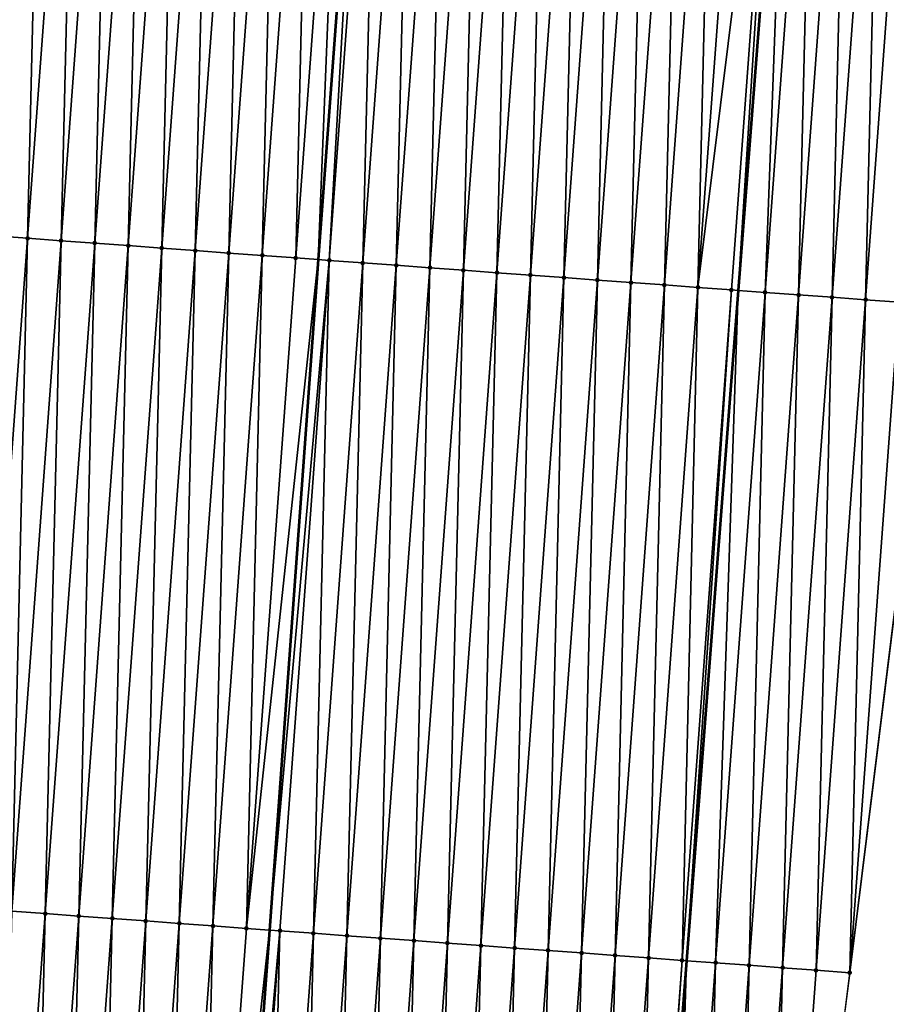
# Model space of a CAD drawing. Header units: feet. Extents: x 2017424 to 2024169, y 808042 to 818730.
# Tile 26 of 256: x 2023478 to 2023504, y 808905 to 808935. Entities that reach past the tile are written whole.
import ezdxf

# ---------------------------------------------------------------- set-up
doc = ezdxf.new("R2010")
doc.units = ezdxf.units.FT
doc.header["$MEASUREMENT"] = 0
for name, color, linetype, lineweight in [('EP_Travel Lane', 172, 'Continuous', 53), ('NB-Road Shots', 141, 'Continuous', 100), ('NB-Road X-Section', 40, 'Continuous', 13), ('STRIPING', 60, 'Continuous', 53)]:
    doc.layers.add(name, color=color, linetype=linetype, lineweight=lineweight)
doc.layers.add('I-77-MM15-17_NB-Surface-BORDER', color=7, linetype='Continuous')
doc.layers.add('I-77-MM15-17_NB-Surface-TIN', color=7, linetype='Continuous')

msp = doc.modelspace()

# ---------------------------------------------------------------- linework, layer by layer
at = {"layer": 'EP_Travel Lane'}
msp.add_polyline3d([(2023527.538279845, 809305.5713081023, 266.1225111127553), (2023526.086532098, 809285.6263096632, 265.8216495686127), (2023524.634779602, 809265.681245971, 265.5250357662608), (2023523.183035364, 809245.7362957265, 265.221048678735), (2023521.737308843, 809225.7482583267, 264.9115586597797), (2023520.300163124, 809205.802432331, 264.5855828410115), (2023518.863007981, 809185.8564755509, 264.2681605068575), (2023517.425846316, 809165.9104282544, 263.9566508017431), (2023515.988680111, 809145.9643179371, 263.6492688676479), (2023514.551518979, 809126.0182780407, 263.3372821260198), (2023513.114365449, 809106.0723436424, 263.0183958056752), (2023511.677197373, 809086.1262073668, 262.7127114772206), (2023510.240008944, 809066.1797886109, 262.4255012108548), (2023508.802833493, 809046.2335499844, 262.126517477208), (2023507.30557185, 809026.3507032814, 261.8203895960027), (2023505.765842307, 809006.4122101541, 261.5193781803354), (2023504.226078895, 808986.4732784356, 261.2478342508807), (2023502.686326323, 808966.5344870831, 260.9668523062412), (2023501.146604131, 808946.5960891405, 260.6594533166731), (2023499.606890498, 808926.6578020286, 260.3445940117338), (2023498.06715761, 808906.719265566, 260.0465079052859), (2023496.527434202, 808886.7808518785, 259.7401597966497), (2023494.987697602, 808866.842267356, 259.4452887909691)], dxfattribs=at)
at = {"layer": 'I-77-MM15-17_NB-Surface-BORDER', "color": 3, "linetype": 'Continuous', "lineweight": -3}
msp.add_polyline3d([(2023529.892658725, 809305.3970451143, 266.0688817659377), (2023529.406806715, 809285.3804380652, 265.7535383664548), (2023527.923692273, 809265.4377748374, 265.4525217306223), (2023527.437833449, 809245.4210761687, 265.1431411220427), (2023525.92663802, 809225.4298228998, 264.8239437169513), (2023525.401754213, 809205.4148862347, 264.4638425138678), (2023523.879708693, 809185.4752435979, 264.1572014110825), (2023522.357661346, 809165.5355770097, 263.8521186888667), (2023520.835623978, 809145.5960411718, 263.5384903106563), (2023518.316454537, 809125.7321876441, 263.2529214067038), (2023517.79153973, 809105.716844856, 262.9193882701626), (2023515.272353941, 809085.8527771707, 262.6478286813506), (2023513.750265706, 809065.912574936, 262.3777957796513), (2023513.225310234, 809045.8966994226, 262.079121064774), (2023512.738148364, 809025.9511985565, 261.7575100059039), (2023511.268062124, 809006.0075438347, 261.4583723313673), (2023509.797949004, 808986.0635244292, 261.1837304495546), (2023508.327831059, 808966.119439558, 260.9134764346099), (2023506.857746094, 808946.1758021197, 260.6131872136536), (2023505.387676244, 808926.2323697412, 260.2991067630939), (2023502.920293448, 808906.3621968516, 260.0020485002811), (2023500.452914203, 808886.492072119, 259.7017388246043), (2023498.98282973, 808866.5484413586, 259.4009917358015)], dxfattribs=at)
at = {"layer": 'I-77-MM15-17_NB-Surface-TIN', "color": 128, "linetype": 'Continuous', "lineweight": -3}
for points in [[(2023477.462910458, 808928.2835905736, 260.7780353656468), (2023478.932971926, 808948.2269092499, 261.0997442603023), (2023477.935651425, 808948.3000662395, 261.1236256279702)], [(2023477.462910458, 808928.2835905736, 260.7780353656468), (2023478.460227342, 808928.2103845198, 260.7574492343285), (2023478.932971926, 808948.2269092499, 261.0997442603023)], [(2023478.460227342, 808928.2103845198, 260.7574492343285), (2023479.930287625, 808948.1536871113, 261.0802388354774), (2023478.932971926, 808948.2269092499, 261.0997442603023)], [(2023478.460227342, 808928.2103845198, 260.7574492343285), (2023479.457538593, 808928.1371020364, 260.7419967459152), (2023479.930287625, 808948.1536871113, 261.0802388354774)], [(2023479.457538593, 808928.1371020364, 260.7419967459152), (2023480.927600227, 808948.0804229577, 261.0635554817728), (2023479.930287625, 808948.1536871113, 261.0802388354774)], [(2023479.457538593, 808928.1371020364, 260.7419967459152), (2023480.454849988, 808928.0638215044, 260.7264131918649), (2023480.927600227, 808948.0804229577, 261.0635554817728)], [(2023480.454849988, 808928.0638215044, 260.7264131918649), (2023481.924911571, 808948.0071417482, 261.0480177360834), (2023480.927600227, 808948.0804229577, 261.0635554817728)], [(2023480.454849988, 808928.0638215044, 260.7264131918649), (2023481.45216672, 808927.9906133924, 260.7059653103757), (2023481.924911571, 808948.0071417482, 261.0480177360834)], [(2023481.45216672, 808927.9906133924, 260.7059653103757), (2023482.922225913, 808947.9339012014, 261.0297487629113), (2023481.924911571, 808948.0071417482, 261.0480177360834)], [(2023481.45216672, 808927.9906133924, 260.7059653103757), (2023482.44948543, 808927.9174320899, 260.683716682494), (2023482.922225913, 808947.9339012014, 261.0297487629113)], [(2023482.44948543, 808927.9174320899, 260.683716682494), (2023483.919544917, 808947.8607238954, 261.0072320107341), (2023482.922225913, 808947.9339012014, 261.0297487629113)], [(2023482.44948543, 808927.9174320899, 260.683716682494), (2023483.446809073, 808927.8443177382, 260.6569710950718), (2023483.919544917, 808947.8607238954, 261.0072320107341)], [(2023483.446809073, 808927.8443177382, 260.6569710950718), (2023484.916868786, 808947.7876125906, 260.9802820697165), (2023483.919544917, 808947.8607238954, 261.0072320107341)], [(2023483.446809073, 808927.8443177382, 260.6569710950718), (2023484.444128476, 808927.7711458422, 260.63409064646), (2023484.916868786, 808947.7876125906, 260.9802820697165)], [(2023484.444128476, 808927.7711458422, 260.63409064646), (2023485.914187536, 808947.7144318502, 260.9579960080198), (2023484.916868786, 808947.7876125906, 260.9802820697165)], [(2023484.444128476, 808927.7711458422, 260.63409064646), (2023485.441443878, 808927.6979196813, 260.6148550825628), (2023485.914187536, 808947.7144318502, 260.9579960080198)], [(2023485.441443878, 808927.6979196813, 260.6148550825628), (2023486.911503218, 808947.6412094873, 260.9385056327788), (2023485.914187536, 808947.7144318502, 260.9579960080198)], [(2023485.441443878, 808927.6979196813, 260.6148550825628), (2023486.438757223, 808927.6246655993, 260.5974949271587), (2023486.911503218, 808947.6412094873, 260.9385056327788)], [(2023486.438757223, 808927.6246655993, 260.5974949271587), (2023487.908816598, 808947.5679558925, 260.9211130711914), (2023486.911503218, 808947.6412094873, 260.9385056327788)], [(2023486.438757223, 808927.6246655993, 260.5974949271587), (2023487.110014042, 808927.5754424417, 260.5803584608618), (2023487.908816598, 808947.5679558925, 260.9211130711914)], [(2023487.908816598, 808947.5679558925, 260.9211130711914), (2023487.110014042, 808927.5754424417, 260.5803584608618), (2023488.566470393, 808947.5197479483, 260.9031412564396)], [(2023487.436079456, 808927.551532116, 260.5720343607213), (2023488.566470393, 808947.5197479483, 260.9031412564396), (2023487.110014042, 808927.5754424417, 260.5803584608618)], [(2023487.436079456, 808927.551532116, 260.5720343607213), (2023488.906140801, 808947.4948491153, 260.8938590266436), (2023488.566470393, 808947.5197479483, 260.9031412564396)], [(2023487.436079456, 808927.551532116, 260.5720343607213), (2023488.433396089, 808927.4783226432, 260.5516778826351), (2023488.906140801, 808947.4948491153, 260.8938590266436)], [(2023488.433396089, 808927.4783226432, 260.5516778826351), (2023489.9034605, 808947.4216812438, 260.8707085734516), (2023488.906140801, 808947.4948491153, 260.8938590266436)], [(2023488.433396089, 808927.4783226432, 260.5516778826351), (2023489.430714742, 808927.4051405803, 260.5294803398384), (2023489.9034605, 808947.4216812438, 260.8707085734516)], [(2023489.430714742, 808927.4051405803, 260.5294803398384), (2023490.900780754, 808947.3485209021, 260.8470523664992), (2023489.9034605, 808947.4216812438, 260.8707085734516)], [(2023489.430714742, 808927.4051405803, 260.5294803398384), (2023490.428031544, 808927.3319334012, 260.5089697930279), (2023490.900780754, 808947.3485209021, 260.8470523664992)], [(2023490.428031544, 808927.3319334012, 260.5089697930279), (2023491.898098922, 808947.2753322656, 260.8252966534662), (2023490.900780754, 808947.3485209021, 260.8470523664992)], [(2023490.428031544, 808927.3319334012, 260.5089697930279), (2023491.425345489, 808927.2586874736, 260.4910619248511), (2023491.898098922, 808947.2753322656, 260.8252966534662)], [(2023491.425345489, 808927.2586874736, 260.4910619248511), (2023492.895415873, 808947.2021271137, 260.8046502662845), (2023491.898098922, 808947.2753322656, 260.8252966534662)], [(2023491.425345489, 808927.2586874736, 260.4910619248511), (2023492.422654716, 808927.1853775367, 260.477453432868), (2023492.895415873, 808947.2021271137, 260.8046502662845)], [(2023492.422654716, 808927.1853775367, 260.477453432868), (2023493.892722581, 808947.1287830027, 260.7933374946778), (2023492.895415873, 808947.2021271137, 260.8046502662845)], [(2023492.422654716, 808927.1853775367, 260.477453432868), (2023493.419969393, 808927.1121415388, 260.4588786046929), (2023493.892722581, 808947.1287830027, 260.7933374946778)], [(2023493.419969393, 808927.1121415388, 260.4588786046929), (2023494.890036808, 808947.0555408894, 260.775173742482), (2023493.892722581, 808947.1287830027, 260.7933374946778)], [(2023493.419969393, 808927.1121415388, 260.4588786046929), (2023494.417291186, 808927.0390020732, 260.433819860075), (2023494.890036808, 808947.0555408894, 260.775173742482)], [(2023494.417291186, 808927.0390020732, 260.433819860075), (2023495.887359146, 808946.9824088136, 260.7496189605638), (2023494.890036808, 808947.0555408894, 260.775173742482)], [(2023494.417291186, 808927.0390020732, 260.433819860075), (2023495.414611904, 808926.9658480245, 260.4097406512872), (2023495.887359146, 808946.9824088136, 260.7496189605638)], [(2023495.414611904, 808926.9658480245, 260.4097406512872), (2023496.884681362, 808946.9092751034, 260.7241739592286), (2023495.887359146, 808946.9824088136, 260.7496189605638)], [(2023495.414611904, 808926.9658480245, 260.4097406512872), (2023496.411933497, 808926.8927058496, 260.384863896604), (2023496.884681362, 808946.9092751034, 260.7241739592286)], [(2023496.411933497, 808926.8927058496, 260.384863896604), (2023497.882003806, 808946.836144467, 260.6985224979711), (2023496.884681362, 808946.9092751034, 260.7241739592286)], [(2023496.411933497, 808926.8927058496, 260.384863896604), (2023497.409252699, 808926.8195312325, 260.3621662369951), (2023497.882003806, 808946.836144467, 260.6985224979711)], [(2023497.409252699, 808926.8195312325, 260.3621662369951), (2023498.879322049, 808946.7629568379, 260.6766991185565), (2023497.882003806, 808946.836144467, 260.6985224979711)], [(2023497.409252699, 808926.8195312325, 260.3621662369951), (2023498.406565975, 808926.7462762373, 260.3448674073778), (2023498.879322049, 808946.7629568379, 260.6766991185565)], [(2023498.406565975, 808926.7462762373, 260.3448674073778), (2023499.876634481, 808946.689690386, 260.6601701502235), (2023498.879322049, 808946.7629568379, 260.6766991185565)], [(2023498.406565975, 808926.7462762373, 260.3448674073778), (2023500.873927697, 808946.6161632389, 260.6611515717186), (2023499.876634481, 808946.689690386, 260.6601701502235)], [(2023498.406565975, 808926.7462762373, 260.3448674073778), (2023499.403859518, 808926.6727535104, 260.3455516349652), (2023500.873927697, 808946.6161632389, 260.6611515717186)], [(2023499.403859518, 808926.6727535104, 260.3455516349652), (2023499.606890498, 808926.6578020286, 260.3445940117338), (2023500.873927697, 808946.6161632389, 260.6611515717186)], [(2023500.873927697, 808946.6161632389, 260.6611515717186), (2023499.606890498, 808926.6578020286, 260.3445940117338), (2023501.146604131, 808946.5960891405, 260.6594533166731)], [(2023500.401158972, 808926.5993110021, 260.3408477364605), (2023501.146604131, 808946.5960891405, 260.6594533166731), (2023499.606890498, 808926.6578020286, 260.3445940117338)], [(2023500.401158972, 808926.5993110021, 260.3408477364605), (2023501.871228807, 808946.5427431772, 260.6549402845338), (2023501.146604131, 808946.5960891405, 260.6594533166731)], [(2023500.401158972, 808926.5993110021, 260.3408477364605), (2023501.398458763, 808926.5258730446, 260.3358381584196), (2023501.871228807, 808946.5427431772, 260.6549402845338)], [(2023501.398458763, 808926.5258730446, 260.3358381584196), (2023502.868531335, 808946.4693423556, 260.6474366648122), (2023501.871228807, 808946.5427431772, 260.6549402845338)], [(2023501.398458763, 808926.5258730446, 260.3358381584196), (2023502.395760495, 808926.4524614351, 260.3290588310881), (2023502.868531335, 808946.4693423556, 260.6474366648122)], [(2023502.395760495, 808926.4524614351, 260.3290588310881), (2023503.865832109, 808946.3959177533, 260.6415303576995), (2023502.868531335, 808946.4693423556, 260.6474366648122)], [(2023502.395760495, 808926.4524614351, 260.3290588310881), (2023503.393063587, 808926.3790682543, 260.3210416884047), (2023503.865832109, 808946.3959177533, 260.6415303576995)], [(2023503.393063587, 808926.3790682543, 260.3210416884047), (2023504.863134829, 808946.3225195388, 260.6338516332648), (2023503.865832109, 808946.3959177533, 260.6415303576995)], [(2023503.393063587, 808926.3790682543, 260.3210416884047), (2023504.390368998, 808926.3057065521, 260.3109101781), (2023504.863134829, 808946.3225195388, 260.6338516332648)], [(2023476.990149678, 808908.2668461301, 260.450498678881), (2023478.460227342, 808928.2103845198, 260.7574492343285), (2023477.462910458, 808928.2835905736, 260.7780353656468)], [(2023476.990149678, 808908.2668461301, 260.450498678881), (2023477.987461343, 808908.1935692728, 260.4346689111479), (2023478.460227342, 808928.2103845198, 260.7574492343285)], [(2023477.987461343, 808908.1935692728, 260.4346689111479), (2023479.457538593, 808928.1371020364, 260.7419967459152), (2023478.460227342, 808928.2103845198, 260.7574492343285)], [(2023477.987461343, 808908.1935692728, 260.4346689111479), (2023478.984771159, 808908.1202673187, 260.4205248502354), (2023479.457538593, 808928.1371020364, 260.7419967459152)], [(2023478.984771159, 808908.1202673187, 260.4205248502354), (2023480.454849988, 808928.0638215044, 260.7264131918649), (2023479.457538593, 808928.1371020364, 260.7419967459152)], [(2023478.984771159, 808908.1202673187, 260.4205248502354), (2023479.982085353, 808908.0470247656, 260.4023909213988), (2023480.454849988, 808928.0638215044, 260.7264131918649)], [(2023479.982085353, 808908.0470247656, 260.4023909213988), (2023481.45216672, 808927.9906133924, 260.7059653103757), (2023480.454849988, 808928.0638215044, 260.7264131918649)], [(2023479.982085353, 808908.0470247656, 260.4023909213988), (2023480.979399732, 808907.9737847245, 260.3840882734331), (2023481.45216672, 808927.9906133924, 260.7059653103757)], [(2023480.979399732, 808907.9737847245, 260.3840882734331), (2023482.44948543, 808927.9174320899, 260.683716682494), (2023481.45216672, 808927.9906133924, 260.7059653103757)], [(2023480.979399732, 808907.9737847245, 260.3840882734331), (2023481.976724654, 808907.9006877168, 260.3561783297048), (2023482.44948543, 808927.9174320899, 260.683716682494)], [(2023481.976724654, 808907.9006877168, 260.3561783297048), (2023483.446809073, 808927.8443177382, 260.6569710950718), (2023482.44948543, 808927.9174320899, 260.683716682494)], [(2023481.976724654, 808907.9006877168, 260.3561783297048), (2023482.974045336, 808907.8275331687, 260.3321332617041), (2023483.446809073, 808927.8443177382, 260.6569710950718)], [(2023482.974045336, 808907.8275331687, 260.3321332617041), (2023484.444128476, 808927.7711458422, 260.63409064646), (2023483.446809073, 808927.8443177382, 260.6569710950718)], [(2023482.974045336, 808907.8275331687, 260.3321332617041), (2023483.971360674, 808907.7543061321, 260.3129571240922), (2023484.444128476, 808927.7711458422, 260.63409064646)], [(2023483.971360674, 808907.7543061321, 260.3129571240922), (2023485.441443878, 808927.6979196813, 260.6148550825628), (2023484.444128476, 808927.7711458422, 260.63409064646)], [(2023483.971360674, 808907.7543061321, 260.3129571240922), (2023484.968676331, 808907.6810834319, 260.2934897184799), (2023485.441443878, 808927.6979196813, 260.6148550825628)], [(2023484.968676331, 808907.6810834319, 260.2934897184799), (2023486.438757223, 808927.6246655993, 260.5974949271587), (2023485.441443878, 808927.6979196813, 260.6148550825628)], [(2023484.968676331, 808907.6810834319, 260.2934897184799), (2023487.110014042, 808927.5754424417, 260.5803584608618), (2023486.438757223, 808927.6246655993, 260.5974949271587)], [(2023484.968676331, 808907.6810834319, 260.2934897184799), (2023485.653532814, 808907.6307962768, 260.2804648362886), (2023487.110014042, 808927.5754424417, 260.5803584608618)], [(2023487.436079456, 808927.551532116, 260.5720343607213), (2023487.110014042, 808927.5754424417, 260.5803584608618), (2023485.653532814, 808907.6307962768, 260.2804648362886)], [(2023485.96599144, 808907.607853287, 260.2745223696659), (2023487.436079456, 808927.551532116, 260.5720343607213), (2023485.653532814, 808907.6307962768, 260.2804648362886)], [(2023485.96599144, 808907.607853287, 260.2745223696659), (2023486.963307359, 808907.5346341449, 260.2548159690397), (2023487.436079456, 808927.551532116, 260.5720343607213)], [(2023486.963307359, 808907.5346341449, 260.2548159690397), (2023488.433396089, 808927.4783226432, 260.5516778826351), (2023487.436079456, 808927.551532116, 260.5720343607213)], [(2023486.963307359, 808907.5346341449, 260.2548159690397), (2023487.960624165, 808907.4614270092, 260.2343031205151), (2023488.433396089, 808927.4783226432, 260.5516778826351)], [(2023487.960624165, 808907.4614270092, 260.2343031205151), (2023489.430714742, 808927.4051405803, 260.5294803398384), (2023488.433396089, 808927.4783226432, 260.5516778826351)], [(2023487.960624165, 808907.4614270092, 260.2343031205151), (2023488.957942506, 808907.3882407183, 260.2123901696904), (2023489.430714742, 808927.4051405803, 260.5294803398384)], [(2023488.957942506, 808907.3882407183, 260.2123901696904), (2023490.428031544, 808927.3319334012, 260.5089697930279), (2023489.430714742, 808927.4051405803, 260.5294803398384)], [(2023488.957942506, 808907.3882407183, 260.2123901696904), (2023489.955257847, 808907.3150137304, 260.1932107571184), (2023490.428031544, 808927.3319334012, 260.5089697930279)], [(2023489.955257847, 808907.3150137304, 260.1932107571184), (2023491.425345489, 808927.2586874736, 260.4910619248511), (2023490.428031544, 808927.3319334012, 260.5089697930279)], [(2023489.955257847, 808907.3150137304, 260.1932107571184), (2023490.952572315, 808907.2417748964, 260.1748270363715), (2023491.425345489, 808927.2586874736, 260.4910619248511)], [(2023490.952572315, 808907.2417748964, 260.1748270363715), (2023492.422654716, 808927.1853775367, 260.477453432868), (2023491.425345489, 808927.2586874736, 260.4910619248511)], [(2023490.952572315, 808907.2417748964, 260.1748270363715), (2023491.949889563, 808907.1685737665, 260.1539107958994), (2023492.422654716, 808927.1853775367, 260.477453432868)], [(2023491.949889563, 808907.1685737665, 260.1539107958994), (2023493.419969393, 808927.1121415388, 260.4588786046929), (2023492.422654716, 808927.1853775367, 260.477453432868)], [(2023491.949889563, 808907.1685737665, 260.1539107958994), (2023492.947210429, 808907.0954217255, 260.1296973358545), (2023493.419969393, 808927.1121415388, 260.4588786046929)], [(2023492.947210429, 808907.0954217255, 260.1296973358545), (2023494.417291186, 808927.0390020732, 260.433819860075), (2023493.419969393, 808927.1121415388, 260.4588786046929)], [(2023492.947210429, 808907.0954217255, 260.1296973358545), (2023493.944530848, 808907.0222636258, 260.1058908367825), (2023494.417291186, 808927.0390020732, 260.433819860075)], [(2023493.944530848, 808907.0222636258, 260.1058908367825), (2023495.414611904, 808926.9658480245, 260.4097406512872), (2023494.417291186, 808927.0390020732, 260.433819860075)], [(2023493.944530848, 808907.0222636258, 260.1058908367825), (2023494.941849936, 808906.9490874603, 260.0832977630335), (2023495.414611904, 808926.9658480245, 260.4097406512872)], [(2023494.941849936, 808906.9490874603, 260.0832977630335), (2023496.411933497, 808926.8927058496, 260.384863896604), (2023495.414611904, 808926.9658480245, 260.4097406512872)], [(2023494.941849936, 808906.9490874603, 260.0832977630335), (2023495.939167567, 808906.8758915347, 260.0620319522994), (2023496.411933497, 808926.8927058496, 260.384863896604)], [(2023495.939167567, 808906.8758915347, 260.0620319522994), (2023497.409252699, 808926.8195312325, 260.3621662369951), (2023496.411933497, 808926.8927058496, 260.384863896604)], [(2023495.939167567, 808906.8758915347, 260.0620319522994), (2023496.936475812, 808906.8025682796, 260.0493186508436), (2023497.409252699, 808926.8195312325, 260.3621662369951)], [(2023496.936475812, 808906.8025682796, 260.0493186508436), (2023498.406565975, 808926.7462762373, 260.3448674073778), (2023497.409252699, 808926.8195312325, 260.3621662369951)], [(2023496.936475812, 808906.8025682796, 260.0493186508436), (2023497.93377222, 808906.7290844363, 260.0473917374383), (2023498.406565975, 808926.7462762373, 260.3448674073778)], [(2023497.93377222, 808906.7290844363, 260.0473917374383), (2023499.403859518, 808926.6727535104, 260.3455516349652), (2023498.406565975, 808926.7462762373, 260.3448674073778)], [(2023497.93377222, 808906.7290844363, 260.0473917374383), (2023498.06715761, 808906.719265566, 260.0465079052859), (2023499.403859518, 808926.6727535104, 260.3455516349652)], [(2023499.403859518, 808926.6727535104, 260.3455516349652), (2023498.06715761, 808906.719265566, 260.0465079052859), (2023499.606890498, 808926.6578020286, 260.3445940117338)], [(2023498.931073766, 808906.6556702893, 260.0407834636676), (2023499.606890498, 808926.6578020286, 260.3445940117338), (2023498.06715761, 808906.719265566, 260.0465079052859)], [(2023498.931073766, 808906.6556702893, 260.0407834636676), (2023500.401158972, 808926.5993110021, 260.3408477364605), (2023499.606890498, 808926.6578020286, 260.3445940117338)], [(2023498.931073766, 808906.6556702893, 260.0407834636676), (2023499.928376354, 808906.5822702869, 260.0332251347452), (2023500.401158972, 808926.5993110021, 260.3408477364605)], [(2023499.928376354, 808906.5822702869, 260.0332251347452), (2023501.398458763, 808926.5258730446, 260.3358381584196), (2023500.401158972, 808926.5993110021, 260.3408477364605)], [(2023499.928376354, 808906.5822702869, 260.0332251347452), (2023500.925682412, 808906.5089173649, 260.0225044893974), (2023501.398458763, 808926.5258730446, 260.3358381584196)], [(2023500.925682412, 808906.5089173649, 260.0225044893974), (2023502.395760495, 808926.4524614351, 260.3290588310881), (2023501.398458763, 808926.5258730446, 260.3358381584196)], [(2023500.925682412, 808906.5089173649, 260.0225044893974), (2023501.922986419, 808906.4355366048, 260.0136536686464), (2023502.395760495, 808926.4524614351, 260.3290588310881)], [(2023501.922986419, 808906.4355366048, 260.0136536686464), (2023503.393063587, 808926.3790682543, 260.3210416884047), (2023502.395760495, 808926.4524614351, 260.3290588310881)], [(2023501.922986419, 808906.4355366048, 260.0136536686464), (2023502.920293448, 808906.3621968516, 260.0020485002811), (2023503.393063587, 808926.3790682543, 260.3210416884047)], [(2023502.920293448, 808906.3621968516, 260.0020485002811), (2023504.390368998, 808926.3057065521, 260.3109101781), (2023503.393063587, 808926.3790682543, 260.3210416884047)], [(2023502.920293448, 808906.3621968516, 260.0020485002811), (2023505.387676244, 808926.2323697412, 260.2991067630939), (2023504.390368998, 808926.3057065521, 260.3109101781)], [(2023477.514698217, 808888.1767929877, 260.1092710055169), (2023478.984771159, 808908.1202673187, 260.4205248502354), (2023477.987461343, 808908.1935692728, 260.4346689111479)], [(2023477.514698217, 808888.1767929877, 260.1092710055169), (2023478.512012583, 808888.1035527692, 260.0909802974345), (2023478.984771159, 808908.1202673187, 260.4205248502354)], [(2023478.512012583, 808888.1035527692, 260.0909802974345), (2023479.982085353, 808908.0470247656, 260.4023909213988), (2023478.984771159, 808908.1202673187, 260.4205248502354)], [(2023478.512012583, 808888.1035527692, 260.0909802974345), (2023479.509326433, 808888.0303055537, 260.0731595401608), (2023479.982085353, 808908.0470247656, 260.4023909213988)], [(2023479.509326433, 808888.0303055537, 260.0731595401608), (2023480.979399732, 808907.9737847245, 260.3840882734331), (2023479.982085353, 808908.0470247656, 260.4023909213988)], [(2023479.509326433, 808888.0303055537, 260.0731595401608), (2023480.50664403, 808887.9571091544, 260.0519255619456), (2023480.979399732, 808907.9737847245, 260.3840882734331)], [(2023480.50664403, 808887.9571091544, 260.0519255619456), (2023481.976724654, 808907.9006877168, 260.3561783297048), (2023480.979399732, 808907.9737847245, 260.3840882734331)], [(2023480.50664403, 808887.9571091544, 260.0519255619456), (2023481.503961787, 808887.883914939, 260.0305448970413), (2023481.976724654, 808907.9006877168, 260.3561783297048)], [(2023481.503961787, 808887.883914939, 260.0305448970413), (2023482.974045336, 808907.8275331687, 260.3321332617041), (2023481.976724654, 808907.9006877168, 260.3561783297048)], [(2023481.503961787, 808887.883914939, 260.0305448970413), (2023482.501275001, 808887.8106590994, 260.0133034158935), (2023482.974045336, 808907.8275331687, 260.3321332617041)], [(2023482.501275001, 808887.8106590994, 260.0133034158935), (2023483.971360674, 808907.7543061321, 260.3129571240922), (2023482.974045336, 808907.8275331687, 260.3321332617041)], [(2023482.501275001, 808887.8106590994, 260.0133034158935), (2023483.498582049, 808887.7373196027, 260.0016810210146), (2023483.971360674, 808907.7543061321, 260.3129571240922)], [(2023483.498582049, 808887.7373196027, 260.0016810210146), (2023484.968676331, 808907.6810834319, 260.2934897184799), (2023483.971360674, 808907.7543061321, 260.3129571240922)], [(2023483.498582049, 808887.7373196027, 260.0016810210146), (2023485.653532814, 808907.6307962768, 260.2804648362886), (2023484.968676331, 808907.6810834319, 260.2934897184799)], [(2023483.498582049, 808887.7373196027, 260.0016810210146), (2023484.197041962, 808887.6860183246, 259.9894168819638), (2023485.653532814, 808907.6307962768, 260.2804648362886)], [(2023485.96599144, 808907.607853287, 260.2745223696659), (2023485.653532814, 808907.6307962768, 260.2804648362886), (2023484.197041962, 808887.6860183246, 259.9894168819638)], [(2023484.495895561, 808887.6640677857, 259.9841693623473), (2023485.96599144, 808907.607853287, 260.2745223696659), (2023484.197041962, 808887.6860183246, 259.9894168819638)], [(2023484.495895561, 808887.6640677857, 259.9841693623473), (2023485.493217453, 808887.5909296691, 259.959020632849), (2023485.96599144, 808907.607853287, 260.2745223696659)], [(2023485.493217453, 808887.5909296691, 259.959020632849), (2023486.963307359, 808907.5346341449, 260.2548159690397), (2023485.96599144, 808907.607853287, 260.2745223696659)], [(2023485.493217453, 808887.5909296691, 259.959020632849), (2023486.490536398, 808887.517751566, 259.936557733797), (2023486.963307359, 808907.5346341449, 260.2548159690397)], [(2023486.490536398, 808887.517751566, 259.936557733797), (2023487.960624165, 808907.4614270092, 260.2343031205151), (2023486.963307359, 808907.5346341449, 260.2548159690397)], [(2023486.490536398, 808887.517751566, 259.936557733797), (2023487.487855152, 808887.4445708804, 259.914268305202), (2023487.960624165, 808907.4614270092, 260.2343031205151)], [(2023487.487855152, 808887.4445708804, 259.914268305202), (2023488.957942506, 808907.3882407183, 260.2123901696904), (2023487.960624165, 808907.4614270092, 260.2343031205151)], [(2023487.487855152, 808887.4445708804, 259.914268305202), (2023488.485170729, 808887.3713470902, 259.8948741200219), (2023488.957942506, 808907.3882407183, 260.2123901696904)], [(2023488.485170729, 808887.3713470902, 259.8948741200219), (2023489.955257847, 808907.3150137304, 260.1932107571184), (2023488.957942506, 808907.3882407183, 260.2123901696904)], [(2023488.485170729, 808887.3713470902, 259.8948741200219), (2023489.482483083, 808887.2980795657, 259.8784174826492), (2023489.955257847, 808907.3150137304, 260.1932107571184)], [(2023489.482483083, 808887.2980795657, 259.8784174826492), (2023490.952572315, 808907.2417748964, 260.1748270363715), (2023489.955257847, 808907.3150137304, 260.1932107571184)], [(2023489.482483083, 808887.2980795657, 259.8784174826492), (2023490.479797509, 808887.2248401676, 259.8600716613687), (2023490.952572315, 808907.2417748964, 260.1748270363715)], [(2023490.479797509, 808887.2248401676, 259.8600716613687), (2023491.949889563, 808907.1685737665, 260.1539107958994), (2023490.952572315, 808907.2417748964, 260.1748270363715)], [(2023490.479797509, 808887.2248401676, 259.8600716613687), (2023491.477114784, 808887.1516394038, 259.8391308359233), (2023491.949889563, 808907.1685737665, 260.1539107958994)], [(2023491.477114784, 808887.1516394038, 259.8391308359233), (2023492.947210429, 808907.0954217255, 260.1296973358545), (2023491.949889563, 808907.1685737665, 260.1539107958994)], [(2023491.477114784, 808887.1516394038, 259.8391308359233), (2023492.474437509, 808887.0785125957, 259.8132225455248), (2023492.947210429, 808907.0954217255, 260.1296973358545)], [(2023492.474437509, 808887.0785125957, 259.8132225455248), (2023493.944530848, 808907.0222636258, 260.1058908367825), (2023492.947210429, 808907.0954217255, 260.1296973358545)], [(2023492.474437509, 808887.0785125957, 259.8132225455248), (2023493.471758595, 808887.0053635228, 259.7888097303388), (2023493.944530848, 808907.0222636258, 260.1058908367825)], [(2023493.471758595, 808887.0053635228, 259.7888097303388), (2023494.941849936, 808906.9490874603, 260.0832977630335), (2023493.944530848, 808907.0222636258, 260.1058908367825)], [(2023493.471758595, 808887.0053635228, 259.7888097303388), (2023494.469075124, 808886.9321526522, 259.7685477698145), (2023494.941849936, 808906.9490874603, 260.0832977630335)], [(2023494.469075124, 808886.9321526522, 259.7685477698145), (2023495.939167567, 808906.8758915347, 260.0620319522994), (2023494.941849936, 808906.9490874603, 260.0832977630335)], [(2023494.469075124, 808886.9321526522, 259.7685477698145), (2023495.466386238, 808886.8588683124, 259.7532205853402), (2023495.939167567, 808906.8758915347, 260.0620319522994)], [(2023495.466386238, 808886.8588683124, 259.7532205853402), (2023496.936475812, 808906.8025682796, 260.0493186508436), (2023495.939167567, 808906.8758915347, 260.0620319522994)], [(2023495.466386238, 808886.8588683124, 259.7532205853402), (2023496.463694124, 808886.7855401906, 259.740834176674), (2023496.936475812, 808906.8025682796, 260.0493186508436)], [(2023496.463694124, 808886.7855401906, 259.740834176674), (2023497.93377222, 808906.7290844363, 260.0473917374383), (2023496.936475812, 808906.8025682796, 260.0493186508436)], [(2023496.463694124, 808886.7855401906, 259.740834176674), (2023496.527434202, 808886.7808518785, 259.7401597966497), (2023497.93377222, 808906.7290844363, 260.0473917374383)], [(2023497.93377222, 808906.7290844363, 260.0473917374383), (2023496.527434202, 808886.7808518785, 259.7401597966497), (2023498.06715761, 808906.719265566, 260.0465079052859)], [(2023497.460999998, 808886.7121847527, 259.7302825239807), (2023498.06715761, 808906.719265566, 260.0465079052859), (2023496.527434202, 808886.7808518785, 259.7401597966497)], [(2023497.460999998, 808886.7121847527, 259.7302825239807), (2023498.931073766, 808906.6556702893, 260.0407834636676), (2023498.06715761, 808906.719265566, 260.0465079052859)], [(2023497.460999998, 808886.7121847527, 259.7302825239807), (2023498.458302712, 808886.6387864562, 259.7226096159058), (2023498.931073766, 808906.6556702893, 260.0407834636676)], [(2023498.458302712, 808886.6387864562, 259.7226096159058), (2023499.928376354, 808906.5822702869, 260.0332251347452), (2023498.931073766, 808906.6556702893, 260.0407834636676)], [(2023498.458302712, 808886.6387864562, 259.7226096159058), (2023499.455607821, 808886.5654206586, 259.7127538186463), (2023499.928376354, 808906.5822702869, 260.0332251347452)], [(2023499.455607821, 808886.5654206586, 259.7127538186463), (2023500.925682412, 808906.5089173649, 260.0225044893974), (2023499.928376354, 808906.5822702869, 260.0332251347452)], [(2023499.455607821, 808886.5654206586, 259.7127538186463), (2023500.452914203, 808886.492072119, 259.7017388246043), (2023500.925682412, 808906.5089173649, 260.0225044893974)], [(2023500.452914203, 808886.492072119, 259.7017388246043), (2023501.922986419, 808906.4355366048, 260.0136536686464), (2023500.925682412, 808906.5089173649, 260.0225044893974)], [(2023500.452914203, 808886.492072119, 259.7017388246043), (2023502.920293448, 808906.3621968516, 260.0020485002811), (2023501.922986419, 808906.4355366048, 260.0136536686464)]]:
    msp.add_3dface(points, dxfattribs=at)
at = {"layer": 'NB-Road Shots', "lineweight": 100}
for p in [(2023478.460227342, 808928.2103845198, 260.7574492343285), (2023479.457538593, 808928.1371020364, 260.7419967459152), (2023480.454849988, 808928.0638215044, 260.7264131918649), (2023481.45216672, 808927.9906133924, 260.7059653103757), (2023482.44948543, 808927.9174320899, 260.683716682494), (2023483.446809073, 808927.8443177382, 260.6569710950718), (2023484.444128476, 808927.7711458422, 260.63409064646), (2023485.441443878, 808927.6979196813, 260.6148550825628), (2023486.438757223, 808927.6246655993, 260.5974949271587), (2023487.436079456, 808927.551532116, 260.5720343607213), (2023488.433396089, 808927.4783226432, 260.5516778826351), (2023489.430714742, 808927.4051405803, 260.5294803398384), (2023490.428031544, 808927.3319334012, 260.5089697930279), (2023491.425345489, 808927.2586874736, 260.4910619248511), (2023492.422654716, 808927.1853775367, 260.477453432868), (2023493.419969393, 808927.1121415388, 260.4588786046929), (2023494.417291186, 808927.0390020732, 260.433819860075), (2023495.414611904, 808926.9658480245, 260.4097406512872), (2023496.411933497, 808926.8927058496, 260.384863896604), (2023497.409252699, 808926.8195312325, 260.3621662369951), (2023498.406565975, 808926.7462762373, 260.3448674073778), (2023499.403859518, 808926.6727535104, 260.3455516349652), (2023500.401158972, 808926.5993110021, 260.3408477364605), (2023501.398458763, 808926.5258730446, 260.3358381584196), (2023502.395760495, 808926.4524614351, 260.3290588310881), (2023503.393063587, 808926.3790682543, 260.3210416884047), (2023478.984771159, 808908.1202673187, 260.4205248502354), (2023479.982085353, 808908.0470247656, 260.4023909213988), (2023480.979399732, 808907.9737847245, 260.3840882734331), (2023481.976724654, 808907.9006877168, 260.3561783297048), (2023482.974045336, 808907.8275331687, 260.3321332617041), (2023483.971360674, 808907.7543061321, 260.3129571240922), (2023484.968676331, 808907.6810834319, 260.2934897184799), (2023485.96599144, 808907.607853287, 260.2745223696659), (2023486.963307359, 808907.5346341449, 260.2548159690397), (2023487.960624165, 808907.4614270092, 260.2343031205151), (2023488.957942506, 808907.3882407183, 260.2123901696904), (2023489.955257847, 808907.3150137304, 260.1932107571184), (2023490.952572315, 808907.2417748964, 260.1748270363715), (2023491.949889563, 808907.1685737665, 260.1539107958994), (2023492.947210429, 808907.0954217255, 260.1296973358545), (2023493.944530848, 808907.0222636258, 260.1058908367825), (2023494.941849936, 808906.9490874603, 260.0832977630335), (2023495.939167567, 808906.8758915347, 260.0620319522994), (2023496.936475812, 808906.8025682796, 260.0493186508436), (2023497.93377222, 808906.7290844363, 260.0473917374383), (2023498.931073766, 808906.6556702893, 260.0407834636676), (2023499.928376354, 808906.5822702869, 260.0332251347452), (2023500.925682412, 808906.5089173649, 260.0225044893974), (2023501.922986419, 808906.4355366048, 260.0136536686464), (2023502.920293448, 808906.3621968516, 260.0020485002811)]:
    msp.add_point(p, dxfattribs=at)
at = {"layer": 'NB-Road X-Section', "extrusion": (0.07350435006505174, 0.9971831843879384, 0.01492673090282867), "elevation": 955387.9701183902, "flags": 128}
msp.add_lwpolyline([(-1958564.152494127, -14002.08000067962), (-1958563.152494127, -14002.06819594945), (-1958562.152494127, -14002.05806331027), (-1958561.152494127, -14002.0500452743), (-1958560.152494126, -14002.0432651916), (-1958559.152494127, -14002.03825505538), (-1958558.152494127, -14002.03355063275), (-1958557.152494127, -14002.03423493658), (-1958556.152494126, -14002.01693417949), (-1958555.152494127, -14001.99423399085), (-1958554.152494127, -14001.96935446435), (-1958553.152494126, -14001.94527257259), (-1958552.152494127, -14001.92021103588), (-1958551.152494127, -14001.90163413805), (-1958550.152494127, -14001.88802412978), (-1958549.152494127, -14001.87011426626), (-1958548.152494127, -14001.84960143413), (-1958547.152494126, -14001.82740141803), (-1958546.152494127, -14001.80704267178), (-1958545.152494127, -14001.78157926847), (-1958544.152494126, -14001.76421717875), (-1958543.152494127, -14001.74497947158), (-1958542.152494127, -14001.72209647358), (-1958541.152494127, -14001.69534790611), (-1958540.152494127, -14001.67309679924), (-1958539.152494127, -14001.6526466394), (-1958538.152494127, -14001.63706134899), (-1958537.152494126, -14001.62160713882), (-1958536.152494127, -14001.60101871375), (-1958535.152494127, -14001.57683817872), (-1958534.152494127, -14001.55729133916), (-1958533.504320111, -14001.54631740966), (-1958533.481177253, -14001.54629857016), (-1958533.152494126, -14001.55172701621), (-1958532.152494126, -14001.56774822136), (-1958531.152494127, -14001.59049624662), (-1958530.152494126, -14001.61166140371), (-1958529.152494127, -14001.63070333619), (-1958528.152494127, -14001.65406016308), (-1958527.152494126, -14001.67915528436), (-1958526.152494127, -14001.70585339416), (-1958525.152494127, -14001.73341364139), (-1958524.152494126, -14001.7605705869), (-1958523.152494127, -14001.78543515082), (-1958522.152494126, -14001.80967206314), (-1958521.152494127, -14001.83412815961), (-1958521.040320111, -14001.83808842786), (-1958520.152494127, -14001.88505843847), (-1958519.152494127, -14001.91574004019), (-1958518.152494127, -14001.95363001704), (-1958517.152494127, -14001.9819209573), (-1958516.152494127, -14002.00168127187)], dxfattribs=at)
at = {"layer": 'NB-Road X-Section', "extrusion": (0.07350434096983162, 0.997183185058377, 0.0149267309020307), "elevation": 955367.9522567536, "flags": 128}
msp.add_lwpolyline([(-1958563.16120899, -14002.07825675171), (-1958562.16120899, -14002.06665029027), (-1958561.16120899, -14002.05779848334), (-1958560.16120899, -14002.04707664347), (-1958559.16120899, -14002.03951747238), (-1958558.16120899, -14002.0329084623), (-1958557.16120899, -14002.0309813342), (-1958556.16120899, -14002.0182666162), (-1958555.16120899, -14001.99699843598), (-1958554.16120899, -14001.97440284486), (-1958553.16120899, -14001.95059369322), (-1958552.161208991, -14001.92637753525), (-1958551.16120899, -14001.90545896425), (-1958550.16120899, -14001.88707319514), (-1958549.16120899, -14001.86789164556), (-1958548.16120899, -14001.84597625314), (-1958547.16120899, -14001.82546111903), (-1958546.16120899, -14001.80575252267), (-1958545.16120899, -14001.78678306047), (-1958544.16120899, -14001.76731348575), (-1958543.16120899, -14001.7481352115), (-1958542.16120899, -14001.72408746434), (-1958541.16120899, -14001.69617441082), (-1958540.16120899, -14001.67786972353), (-1958539.16120899, -14001.65973377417), (-1958538.16120899, -14001.64558813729), (-1958537.16120899, -14001.62975660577), (-1958536.16120899, -14001.60719692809), (-1958535.16120899, -14001.58253395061), (-1958534.16120899, -14001.56249016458), (-1958533.52070126, -14001.55290079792), (-1958533.486415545, -14001.55289540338), (-1958533.16120899, -14001.55670511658), (-1958532.16120899, -14001.5760141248), (-1958531.16120899, -14001.60119750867), (-1958530.16120899, -14001.62151664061), (-1958529.16120899, -14001.64133973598), (-1958528.16120899, -14001.6626844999), (-1958527.404320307, -14001.68275497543), (-1958527.16120899, -14001.68951551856), (-1958526.161208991, -14001.71661398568), (-1958525.16120899, -14001.74520213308), (-1958524.16120899, -14001.77196642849), (-1958523.16120899, -14001.79751543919), (-1958522.16120899, -14001.82555668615), (-1958521.161208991, -14001.85202808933), (-1958520.16120899, -14001.89922443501), (-1958519.16120899, -14001.93754404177), (-1958518.16120899, -14001.97744829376), (-1958517.16120899, -14002.01164918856), (-1958516.16120899, -14002.03727674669)], dxfattribs=at)
at = {"layer": 'STRIPING'}
msp.add_polyline3d([(2023515.337162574, 809306.4743225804, 266.4049635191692), (2023513.870205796, 809286.530558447, 266.0974329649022), (2023512.403248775, 809266.5867910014, 265.7901206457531), (2023510.936276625, 809246.6428178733, 265.4961769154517), (2023509.44208232, 809226.6824119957, 265.1959996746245), (2023507.933691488, 809206.7419000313, 264.8781081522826), (2023506.425304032, 809186.8014326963, 264.5572974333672), (2023504.916899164, 809166.8607351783, 264.2515412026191), (2023503.408501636, 809146.9201346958, 263.9394401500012), (2023501.900108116, 809126.9795872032, 263.6238729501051), (2023500.391720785, 809107.0391215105, 263.3029546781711), (2023498.883321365, 809087.0984960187, 262.9924896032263), (2023497.37490478, 809067.1576436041, 262.6968689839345), (2023495.866481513, 809047.2167028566, 262.4070294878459), (2023494.392399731, 809027.2983932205, 262.0986683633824), (2023492.935919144, 809007.3537558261, 261.7981796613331), (2023491.479426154, 808987.4089485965, 261.5090981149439), (2023490.02292921, 808967.4640872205, 261.223650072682), (2023488.566470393, 808947.5197479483, 260.9031412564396), (2023487.110014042, 808927.5754424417, 260.5803584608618), (2023485.653532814, 808907.6307962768, 260.2804648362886), (2023484.197041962, 808887.6860183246, 259.9894168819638), (2023482.740556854, 808867.7413190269, 259.6930859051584)], dxfattribs=at)

doc.saveas('drawing.dxf')
